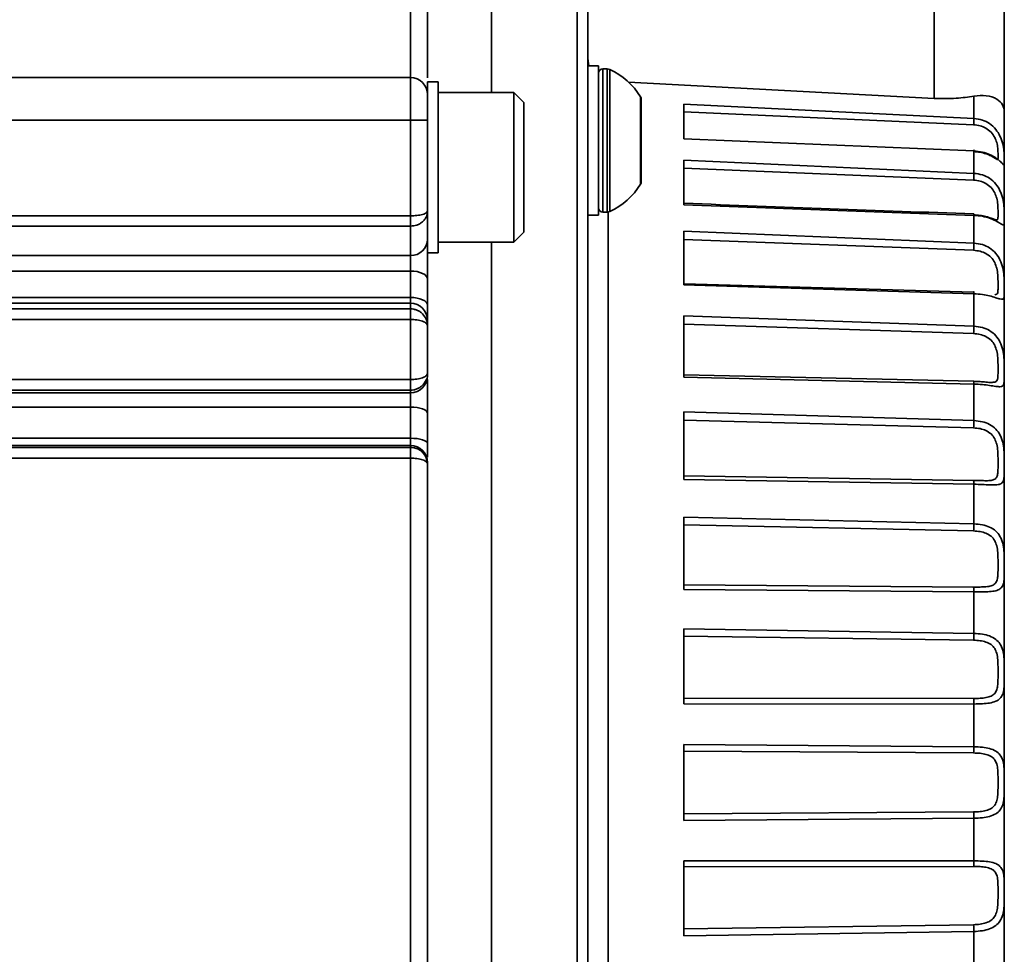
# Model space of a CAD drawing. Header units: millimetres. Extents: x 6316 to 18291, y -19059 to -9021.
# Tile 56 of 144: x 8049 to 8095, y -11971 to -11927. Entities that reach past the tile are written whole.
import ezdxf

# ---------------------------------------------------------------- set-up
doc = ezdxf.new("R2010")
doc.units = ezdxf.units.MM
doc.header["$LTSCALE"] = 10

msp = doc.modelspace()

# ---------------------------------------------------------------- linework, layer by layer
at = {"color": 7, "linetype": 'Continuous', "lineweight": 35}
for p, q in [((8092.078, -11930.704), (8092.078, -11916.226)), ((8095.361, -11931.312), (8095.361, -11916.226)), ((8071.361, -11930.426), (8071.361, -11916.774)), ((8075.369, -12010.157), (8075.369, -11916.841)), ((8067.561, -11924.831), (8067.561, -11929.726)), ((8068.361, -11925.197), (8068.361, -11929.747)), ((8075.861, -11928.839), (8075.917, -11929.174)), ((8076.361, -11929.174), (8075.861, -11929.174)), ((8076.361, -11936.174), (8076.361, -11929.174)), ((8076.764, -11929.324), (8076.561, -11929.324)), ((8076.561, -11936.024), (8076.561, -11929.324)), ((8076.764, -11936.024), (8076.764, -11929.324)), ((8076.889, -11935.997), (8076.889, -11929.352)), ((8067.561, -11929.726), (8036.361, -11929.726)), ((8067.561, -11931.726), (8067.561, -11929.726)), ((8068.861, -11929.926), (8068.361, -11929.926)), ((8068.361, -11929.926), (8068.361, -11930.526)), ((8068.861, -11937.926), (8068.861, -11929.926)), ((8077.76, -11929.949), (8092.078, -11930.704)), ((8072.394, -11930.426), (8068.861, -11930.426)), ((8072.861, -11930.893), (8072.394, -11930.426)), ((8072.394, -11937.426), (8072.394, -11930.426)), ((8072.861, -11936.96), (8072.861, -11930.893)), ((8078.331, -11934.724), (8078.331, -11930.625)), ((8080.361, -11930.98), (8093.937, -11931.645)), ((8080.361, -11932.594), (8080.361, -11930.98)), ((8093.937, -11931.645), (8093.937, -11930.593)), ((8080.361, -11931.334), (8093.925, -11931.939)), ((8067.561, -11931.726), (7927.627, -11931.726)), ((8067.561, -11936.201), (8067.561, -11931.726)), ((8068.361, -11931.726), (8067.561, -11931.726)), ((8068.361, -11935.971), (8068.361, -11931.726)), ((8093.937, -11933.163), (8080.361, -11932.594)), ((8093.937, -11934.211), (8093.937, -11933.163)), ((8080.361, -11933.589), (8093.937, -11934.211)), ((8080.361, -11935.679), (8080.361, -11933.589)), ((8080.361, -11933.964), (8093.925, -11934.53)), ((8068.361, -11936.284), (8068.361, -11935.971)), ((8076.561, -11936.024), (8076.764, -11936.024)), ((8076.809, -11936.021), (8076.809, -11989.432)), ((8093.937, -11936.177), (8080.361, -11935.679)), ((7926.463, -11936.201), (8067.561, -11936.201)), ((8067.561, -11936.684), (8067.561, -11936.201)), ((8068.361, -11936.284), (8068.361, -11937.926)), ((8075.861, -11936.174), (8076.361, -11936.174)), ((8093.937, -11937.48), (8093.937, -11936.177)), ((7926.338, -11936.684), (8067.561, -11936.684)), ((8067.561, -11938.061), (8067.561, -11936.684)), ((8072.394, -11937.426), (8072.861, -11936.96)), ((8080.361, -11936.916), (8093.937, -11937.48)), ((8080.361, -11939.43), (8080.361, -11936.916)), ((8068.861, -11937.426), (8072.394, -11937.426)), ((8071.361, -12004.026), (8071.361, -11937.426)), ((8080.361, -11937.304), (8093.925, -11937.815)), ((7925.98, -11938.061), (8067.561, -11938.061)), ((8067.561, -11938.061), (8067.561, -11938.783)), ((8068.361, -11937.926), (8068.861, -11937.926)), ((8067.561, -11938.783), (7925.792, -11938.783)), ((8067.561, -11940.021), (8067.561, -11938.783)), ((8068.361, -11939.164), (8068.361, -11940.382)), ((8080.361, -11939.43), (8080.361, -11939.38)), ((8093.925, -11939.768), (8080.361, -11939.38)), ((8093.937, -11939.845), (8080.361, -11939.43)), ((7925.47, -11940.021), (8067.561, -11940.021)), ((8067.561, -11940.021), (8067.561, -11940.294)), ((8093.937, -11941.37), (8093.937, -11939.845)), ((8067.561, -11940.556), (7925.331, -11940.556)), ((8067.561, -11940.294), (7925.399, -11940.294)), ((8067.561, -11940.294), (8067.561, -11940.556)), ((8067.561, -11941.055), (8067.561, -11940.556)), ((8067.561, -11941.055), (7925.201, -11941.055)), ((8067.561, -11943.863), (8067.561, -11941.055)), ((8068.361, -11941.092), (8068.361, -11941.337)), ((8080.361, -11940.878), (8093.937, -11941.37)), ((8080.361, -11943.755), (8080.361, -11940.878)), ((8068.361, -11941.337), (8068.361, -11943.581)), ((8080.361, -11941.269), (8093.925, -11941.713)), ((7924.471, -11943.863), (8067.561, -11943.863)), ((8067.561, -11944.362), (8067.561, -11943.863)), ((8068.3, -11943.88), (8068.307, -11943.855)), ((8068.361, -11943.581), (8068.361, -11943.686)), ((8093.925, -11943.947), (8080.361, -11943.645)), ((8093.937, -11944.076), (8080.361, -11943.755)), ((8093.937, -11945.787), (8093.937, -11944.076)), ((7924.309, -11944.485), (8067.561, -11944.485)), ((7924.341, -11944.362), (8067.561, -11944.362)), ((8067.561, -11944.362), (8067.561, -11944.485)), ((8067.561, -11944.485), (8067.561, -11945.159)), ((8067.561, -11945.159), (7924.134, -11945.159)), ((8067.561, -11946.612), (8067.561, -11945.159)), ((8068.361, -11945.439), (8068.361, -11946.869)), ((8080.361, -11945.378), (8093.937, -11945.787)), ((8080.361, -11948.546), (8080.361, -11945.378)), ((8080.361, -11945.762), (8093.925, -11946.128)), ((7923.756, -11946.612), (8067.561, -11946.612)), ((8067.561, -11946.612), (8067.561, -11946.951)), ((8067.561, -11947.042), (7923.644, -11947.042)), ((8067.561, -11946.951), (7923.668, -11946.951)), ((8067.561, -11946.951), (8067.561, -11947.042)), ((8067.561, -11947.541), (8067.561, -11947.042)), ((8067.561, -11947.541), (7923.515, -11947.541)), ((8067.561, -11977.912), (8067.561, -11947.541)), ((8068.3, -11947.524), (8068.361, -11947.823)), ((8068.361, -11947.749), (8068.361, -11947.823)), ((8068.361, -11947.823), (8068.361, -11977.63)), ((8093.925, -11948.59), (8080.361, -11948.379)), ((8093.937, -11948.766), (8080.361, -11948.546)), ((8093.937, -11950.62), (8093.937, -11948.766)), ((8080.361, -11950.306), (8093.937, -11950.62)), ((8080.361, -11953.687), (8080.361, -11950.306)), ((8080.361, -11950.673), (8093.925, -11950.953)), ((8093.925, -11953.58), (8080.361, -11953.467)), ((8093.937, -11953.8), (8080.361, -11953.687)), ((8093.937, -11955.751), (8093.937, -11953.8)), ((8080.361, -11955.539), (8093.937, -11955.751)), ((8080.361, -11959.05), (8080.361, -11955.539)), ((8080.361, -11955.881), (8093.925, -11956.067)), ((8093.925, -11958.795), (8080.361, -11958.782)), ((8093.937, -11959.054), (8080.361, -11959.05)), ((8093.937, -11961.054), (8093.937, -11959.054)), ((8080.361, -11960.949), (8093.937, -11961.054)), ((8080.361, -11964.504), (8080.361, -11960.949)), ((8080.361, -11961.258), (8093.925, -11961.345)), ((8093.925, -11964.108), (8080.361, -11964.195)), ((8093.937, -11964.399), (8080.361, -11964.504)), ((8093.937, -11966.399), (8093.937, -11964.399)), ((8080.361, -11966.403), (8093.937, -11966.399)), ((8080.361, -11969.914), (8080.361, -11966.403)), ((8080.361, -11966.671), (8093.925, -11966.658)), ((8093.925, -11969.386), (8080.361, -11969.572)), ((8093.937, -11969.702), (8080.361, -11969.914)), ((8093.937, -11971.653), (8093.937, -11969.702))]:
    msp.add_line(p, q, dxfattribs=at)
at = {"color": 7, "linetype": 'Continuous', "lineweight": 35, "flags": 128}
for points in [[(8093.937, -11933.163), (8093.937, -11933.143), (8093.936, -11933.13), (8093.935, -11933.124), (8093.933, -11933.124), (8093.932, -11933.132), (8093.93, -11933.146), (8093.928, -11933.157)], [(8068.361, -11939.164), (8068.345, -11939.089), (8068.3, -11939.018), (8068.226, -11938.952), (8068.126, -11938.894), (8068.005, -11938.847), (8067.867, -11938.812), (8067.717, -11938.79), (8067.561, -11938.783)], [(8068.361, -11940.382), (8068.345, -11940.312), (8068.3, -11940.244), (8068.226, -11940.181), (8068.126, -11940.126), (8068.005, -11940.082), (8067.867, -11940.048), (8067.717, -11940.028), (8067.561, -11940.021)], [(8093.937, -11939.845), (8093.937, -11939.813), (8093.936, -11939.787), (8093.935, -11939.767), (8093.933, -11939.754), (8093.932, -11939.747), (8093.93, -11939.747), (8093.927, -11939.754), (8093.925, -11939.768)], [(8093.937, -11944.076), (8093.937, -11944.04), (8093.936, -11944.008), (8093.935, -11943.982), (8093.933, -11943.961), (8093.932, -11943.948), (8093.93, -11943.941), (8093.927, -11943.941), (8093.925, -11943.947)], [(8068.361, -11945.439), (8068.345, -11945.384), (8068.3, -11945.331), (8068.226, -11945.283), (8068.126, -11945.241), (8068.005, -11945.206), (8067.867, -11945.18), (8067.717, -11945.164), (8067.561, -11945.159)], [(8068.361, -11946.869), (8068.345, -11946.819), (8068.3, -11946.771), (8068.226, -11946.726), (8068.126, -11946.687), (8068.005, -11946.655), (8067.867, -11946.632), (8067.717, -11946.617), (8067.561, -11946.612)]]:
    msp.add_lwpolyline(points, dxfattribs=at)
at = {"color": 7, "linetype": 'Continuous', "lineweight": 35}
for centre, radius, start, end in [((8076.561, -11929.524), 0.2, 90, 180), ((8076.764, -11929.624), 0.3, 65.3977, 90), ((8075.509, -11932.367), 3.316, 31.6817, 65.3978), ((8067.561, -11930.526), 0.8, 0, 90), ((8078.161, -11930.73), 0.2, 0, 31.6817), ((8081.991, -11931.293), 11.952, 356.9015, 358.3143), ((8084.063, -11933.989), 9.877, 356.8635, 358.7122), ((8078.161, -11934.619), 0.2, 328.3183, 0), ((8075.509, -11932.982), 3.316, 294.6022, 328.3183), ((8076.561, -11935.824), 0.2, 180, 270), ((8076.764, -11935.724), 0.3, 270, 294.6023), ((8093.753, -11936.157), 0.186, 353.899, 14.515), ((8067.574, -11937.275), 0.787, 269.0242, 358.9898), ((8085.264, -11937.329), 8.674, 356.7887, 359.0003), ((8067.561, -11941.093), 0.799, 0.0535, 90.0534), ((8086.313, -11941.268), 7.625, 356.6554, 359.2307), ((8067.561, -11943.686), 0.799, 269.9466, 359.9465), ((8087.391, -11945.722), 6.547, 356.4425, 359.4373), ((8067.561, -11947.75), 0.799, 0.0535, 90.0534), ((8093.369, -11948.717), 0.57, 355.0654, 12.9083), ((8088.527, -11950.587), 5.411, 356.1199, 359.6492), ((8092.716, -11953.758), 1.222, 358.0154, 8.374), ((8089.69, -11955.744), 4.248, 355.6375, 359.9021), ((8091.85, -11959.024), 2.088, 359.1629, 6.2786), ((8090.82, -11961.068), 3.117, 354.9021, 0.2558), ((8090.82, -11964.385), 3.117, 359.7442, 5.0979), ((8091.85, -11966.429), 2.088, 353.7214, 0.8371), ((8089.69, -11969.709), 4.248, 0.0979, 4.3625)]:
    msp.add_arc(centre, radius, start, end, dxfattribs=at)
for points, knots in [([(8075.861, -12009.657), (8075.861, -12009.599), (8075.861, -12009.481), (8075.861, -12008.516), (8075.861, -12006.927), (8075.861, -12004.638), (8075.861, -12001.67), (8075.861, -11998.078), (8075.861, -11993.935), (8075.861, -11989.333), (8075.861, -11984.407), (8075.861, -11979.279), (8075.861, -11974.066), (8075.861, -11968.791), (8075.861, -11963.437), (8075.861, -11957.984), (8075.861, -11952.444), (8075.861, -11946.929), (8075.861, -11941.562), (8075.861, -11936.492), (8075.861, -11931.831), (8075.861, -11927.677), (8075.861, -11924.118), (8075.861, -11921.206), (8075.861, -11918.897), (8075.861, -11917.866), (8075.861, -11917.357)], [0, 0, 0, 0, 0.039275, 0.079568, 0.120812, 0.163486, 0.206577, 0.25, 0.293426, 0.336517, 0.379188, 0.420435, 0.460729, 0.5, 0.539275, 0.579568, 0.620812, 0.663486, 0.706577, 0.75, 0.793426, 0.836517, 0.879188, 0.920435, 0.960728, 1, 1, 1, 1]), ([(8068.361, -11931.726), (8068.361, -11931.576), (8068.361, -11931.342), (8068.361, -11931.063), (8068.361, -11930.872), (8068.361, -11930.717), (8068.361, -11930.567), (8068.361, -11930.543), (8068.361, -11930.526)], [0, 0, 0, 0, 0.239443, 0.369864, 0.5, 0.630421, 0.760557, 1, 1, 1, 1]), ([(8078.361, -11934.619), (8078.361, -11934.593), (8078.361, -11934.552), (8078.361, -11934.31), (8078.361, -11934.059), (8078.361, -11933.749), (8078.361, -11933.296), (8078.361, -11932.674), (8078.361, -11932.052), (8078.361, -11931.599), (8078.361, -11931.29), (8078.361, -11931.039), (8078.361, -11930.797), (8078.361, -11930.756), (8078.361, -11930.73)], [0, 0, 0, 0, 0.119721, 0.184905, 0.25, 0.315183, 0.380279, 0.5, 0.619721, 0.684905, 0.75, 0.815183, 0.880279, 1, 1, 1, 1]), ([(8092.078, -11930.704), (8092.432, -11930.711), (8093.099, -11930.725), (8093.67, -11930.635), (8093.937, -11930.593)], [0, 0, 0, 0, 0.530508, 1, 1, 1, 1]), ([(8093.937, -11930.593), (8094.137, -11930.576), (8094.57, -11930.538), (8095.024, -11930.719), (8095.31, -11930.991), (8095.344, -11931.205), (8095.361, -11931.312)], [0, 0, 0, 0, 0.230713, 0.499537, 0.749064, 1, 1, 1, 1]), ([(8095.361, -11931.312), (8095.361, -11931.675), (8095.361, -11932.41), (8095.361, -11934.037), (8095.361, -11936.429), (8095.361, -11939.902), (8095.361, -11944.644), (8095.361, -11950.015), (8095.361, -11955.725), (8095.361, -11961.471), (8095.361, -11966.482), (8095.361, -11970.731), (8095.361, -11974.335), (8095.361, -11978.484), (8095.361, -11982.974), (8095.361, -11987.392), (8095.361, -11990.959), (8095.361, -11993.489), (8095.361, -11995.025), (8095.361, -11995.211), (8095.361, -11995.301)], [0, 0, 0, 0, 0.03931, 0.079635, 0.12091, 0.184917, 0.250043, 0.315168, 0.379175, 0.441057, 0.5, 0.539309, 0.579635, 0.62091, 0.684917, 0.750043, 0.815168, 0.879175, 0.941057, 1, 1, 1, 1]), ([(8093.937, -11931.645), (8094.072, -11931.662), (8094.329, -11931.696), (8094.683, -11931.878), (8094.968, -11932.136), (8095.175, -11932.469), (8095.295, -11932.822), (8095.347, -11933.166), (8095.36, -11933.462), (8095.36, -11933.684), (8095.36, -11933.813), (8095.347, -11933.84), (8095.295, -11933.78), (8095.175, -11933.649), (8094.967, -11933.482), (8094.683, -11933.325), (8094.329, -11933.202), (8094.072, -11933.176), (8093.937, -11933.163)], [0, 0, 0, 0, 0.0656476, 0.1251149, 0.1904242, 0.2503097, 0.3136849, 0.3753896, 0.4377746, 0.4998703, 0.5623498, 0.6250329, 0.6866103, 0.7498707, 0.8096783, 0.874915, 0.934365, 1, 1, 1, 1]), ([(8093.925, -11931.939), (8094.027, -11931.95), (8094.228, -11931.972), (8094.508, -11932.093), (8094.749, -11932.277), (8094.92, -11932.517), (8095.018, -11932.784), (8095.057, -11933.021), (8095.067, -11933.241), (8095.069, -11933.421), (8095.065, -11933.528), (8095.063, -11933.573), (8095.045, -11933.566), (8095.039, -11933.564)], [0, 0, 0, 0, 0.09824, 0.19342, 0.290686, 0.386443, 0.475295, 0.579663, 0.659222, 0.772559, 0.885928, 0.965503, 1, 1, 1, 1]), ([(8095.039, -11933.564), (8095.032, -11933.564), (8095.014, -11933.565), (8094.925, -11933.499), (8094.752, -11933.396), (8094.51, -11933.294), (8094.229, -11933.217), (8094.027, -11933.201), (8093.925, -11933.193)], [0, 0, 0, 0, 0.113192, 0.289998, 0.465896, 0.644518, 0.819414, 1, 1, 1, 1]), ([(8093.937, -11934.211), (8094.072, -11934.228), (8094.329, -11934.26), (8094.683, -11934.437), (8094.968, -11934.691), (8095.175, -11935.024), (8095.295, -11935.389), (8095.347, -11935.756), (8095.36, -11936.087), (8095.36, -11936.357), (8095.36, -11936.541), (8095.347, -11936.629), (8095.295, -11936.629), (8095.175, -11936.554), (8094.967, -11936.434), (8094.683, -11936.311), (8094.329, -11936.21), (8094.072, -11936.188), (8093.937, -11936.177)], [0, 0, 0, 0, 0.065647, 0.125115, 0.190424, 0.25031, 0.313685, 0.37539, 0.437775, 0.49987, 0.56235, 0.625033, 0.68661, 0.749871, 0.809678, 0.874915, 0.934365, 1, 1, 1, 1]), ([(8093.925, -11934.53), (8094.027, -11934.54), (8094.228, -11934.561), (8094.508, -11934.68), (8094.749, -11934.863), (8094.92, -11935.108), (8095.018, -11935.388), (8095.057, -11935.646), (8095.067, -11935.898), (8095.069, -11936.117), (8095.066, -11936.273), (8095.059, -11936.368), (8095.029, -11936.382), (8095.012, -11936.391)], [0, 0, 0, 0, 0.092521, 0.18216, 0.273764, 0.363946, 0.447626, 0.545918, 0.620846, 0.727586, 0.834355, 0.909297, 1, 1, 1, 1]), ([(8067.561, -11936.201), (8067.663, -11936.198), (8067.819, -11936.193), (8068.004, -11936.164), (8068.129, -11936.135), (8068.232, -11936.099), (8068.333, -11936.045), (8068.35, -11936), (8068.361, -11935.971)], [0, 0, 0, 0, 0.238113, 0.363653, 0.493528, 0.617537, 0.756116, 1, 1, 1, 1]), ([(8068.361, -11935.971), (8068.35, -11936.06), (8068.333, -11936.201), (8068.232, -11936.367), (8068.129, -11936.48), (8068.004, -11936.57), (8067.819, -11936.659), (8067.663, -11936.674), (8067.561, -11936.684)], [0, 0, 0, 0, 0.243884, 0.382433, 0.506472, 0.636338, 0.761874, 1, 1, 1, 1]), ([(8093.933, -11936.111), (8091.692, -11936.031), (8087.168, -11935.871), (8082.644, -11935.699), (8080.361, -11935.613)], [0, 0, 0, 0, 0.4952824, 1, 1, 1, 1]), ([(8095.012, -11936.391), (8094.984, -11936.387), (8094.929, -11936.38), (8094.751, -11936.31), (8094.511, -11936.235), (8094.229, -11936.173), (8094.027, -11936.16), (8093.925, -11936.153)], [0, 0, 0, 0, 0.199373, 0.397723, 0.599145, 0.796364, 1, 1, 1, 1]), ([(8068.361, -11937.741), (8068.361, -11937.844), (8068.361, -11938.055), (8068.361, -11938.433), (8068.361, -11938.819), (8068.361, -11939.051), (8068.361, -11939.164)], [0, 0, 0, 0, 0.244643, 0.5, 0.755357, 1, 1, 1, 1]), ([(8093.925, -11937.815), (8094.027, -11937.824), (8094.228, -11937.844), (8094.508, -11937.957), (8094.749, -11938.135), (8094.92, -11938.378), (8095.018, -11938.665), (8095.057, -11938.939), (8095.067, -11939.216), (8095.069, -11939.468), (8095.067, -11939.667), (8095.056, -11939.802), (8095.025, -11939.884), (8094.951, -11939.892), (8094.913, -11939.896)], [0, 0, 0, 0, 0.0848558, 0.1670688, 0.2510831, 0.3337942, 0.4105415, 0.5006901, 0.5694104, 0.6673068, 0.7652304, 0.8339639, 0.9171524, 1, 1, 1, 1]), ([(8093.937, -11937.48), (8094.072, -11937.496), (8094.329, -11937.525), (8094.683, -11937.692), (8094.968, -11937.936), (8095.175, -11938.262), (8095.295, -11938.628), (8095.347, -11939.01), (8095.36, -11939.368), (8095.36, -11939.679), (8095.36, -11939.914), (8095.347, -11940.06), (8095.295, -11940.121), (8095.175, -11940.102), (8094.967, -11940.032), (8094.683, -11939.947), (8094.329, -11939.871), (8094.072, -11939.854), (8093.937, -11939.845)], [0, 0, 0, 0, 0.065647, 0.125115, 0.190424, 0.25031, 0.313685, 0.37539, 0.437775, 0.49987, 0.56235, 0.625033, 0.68661, 0.749871, 0.809678, 0.874915, 0.934365, 1, 1, 1, 1]), ([(8067.561, -11940.556), (8067.611, -11940.559), (8067.713, -11940.564), (8067.863, -11940.609), (8068.004, -11940.681), (8068.173, -11940.812), (8068.248, -11940.949), (8068.298, -11941.039)], [0, 0, 0, 0, 0.156838, 0.318859, 0.486713, 0.660984, 1, 1, 1, 1]), ([(8068.361, -11940.382), (8068.361, -11940.479), (8068.361, -11940.673), (8068.361, -11940.891), (8068.361, -11941.047), (8068.361, -11941.077), (8068.361, -11941.092)], [0, 0, 0, 0, 0.249899, 0.499993, 0.7499, 1, 1, 1, 1]), ([(8068.361, -11941.337), (8068.349, -11941.3), (8068.325, -11941.227), (8068.17, -11941.148), (8068.005, -11941.1), (8067.863, -11941.074), (8067.713, -11941.058), (8067.611, -11941.056), (8067.561, -11941.055)], [0, 0, 0, 0, 0.256084, 0.508289, 0.637921, 0.762785, 0.883317, 1, 1, 1, 1]), ([(8068.298, -11941.039), (8068.3, -11941.043), (8068.359, -11941.129), (8068.36, -11941.235), (8068.361, -11941.337)], [0, 0, 0, 0, 0.0393916, 1, 1, 1, 1]), ([(8068.361, -11941.337), (8068.359, -11941.291), (8068.354, -11941.195), (8068.318, -11941.092), (8068.3, -11941.038)], [0, 0, 0, 0, 0.481098, 1, 1, 1, 1]), ([(8093.937, -11941.37), (8094.072, -11941.384), (8094.329, -11941.411), (8094.683, -11941.564), (8094.968, -11941.791), (8095.175, -11942.103), (8095.295, -11942.462), (8095.347, -11942.848), (8095.36, -11943.225), (8095.36, -11943.568), (8095.36, -11943.849), (8095.347, -11944.05), (8095.295, -11944.169), (8095.175, -11944.208), (8094.967, -11944.19), (8094.683, -11944.143), (8094.329, -11944.094), (8094.072, -11944.082), (8093.937, -11944.076)], [0, 0, 0, 0, 0.065647, 0.125115, 0.190424, 0.25031, 0.313685, 0.37539, 0.437775, 0.49987, 0.56235, 0.625033, 0.68661, 0.749871, 0.809678, 0.874915, 0.934365, 1, 1, 1, 1]), ([(8093.925, -11941.713), (8094.027, -11941.722), (8094.228, -11941.739), (8094.508, -11941.844), (8094.749, -11942.012), (8094.92, -11942.248), (8095.018, -11942.535), (8095.057, -11942.817), (8095.067, -11943.112), (8095.069, -11943.393), (8095.067, -11943.628), (8095.057, -11943.805), (8095.021, -11943.925), (8094.93, -11943.993), (8094.807, -11943.997), (8094.747, -11943.998)], [0, 0, 0, 0, 0.07852, 0.154595, 0.232336, 0.308872, 0.379889, 0.463307, 0.526896, 0.617483, 0.708095, 0.771697, 0.848674, 0.925845, 1, 1, 1, 1]), ([(8067.561, -11943.863), (8067.611, -11943.862), (8067.713, -11943.86), (8067.863, -11943.843), (8068.005, -11943.817), (8068.17, -11943.77), (8068.325, -11943.69), (8068.349, -11943.617), (8068.361, -11943.581)], [0, 0, 0, 0, 0.116672, 0.237201, 0.362069, 0.491711, 0.743915, 1, 1, 1, 1]), ([(8068.298, -11943.878), (8068.248, -11943.969), (8068.173, -11944.106), (8068.004, -11944.237), (8067.863, -11944.309), (8067.713, -11944.354), (8067.611, -11944.359), (8067.561, -11944.362)], [0, 0, 0, 0, 0.339016, 0.513275, 0.681124, 0.84315, 1, 1, 1, 1]), ([(8067.561, -11944.362), (8067.611, -11944.359), (8067.713, -11944.354), (8067.863, -11944.309), (8068.004, -11944.237), (8068.173, -11944.106), (8068.248, -11943.969), (8068.298, -11943.878)], [0, 0, 0, 0, 0.156838, 0.318859, 0.486713, 0.660984, 1, 1, 1, 1]), ([(8068.361, -11943.581), (8068.36, -11943.683), (8068.359, -11943.789), (8068.3, -11943.875), (8068.298, -11943.878)], [0, 0, 0, 0, 0.960608, 1, 1, 1, 1]), ([(8068.361, -11943.861), (8068.361, -11943.918), (8068.361, -11944.031), (8068.361, -11944.27), (8068.361, -11944.542), (8068.361, -11944.84), (8068.361, -11945.147), (8068.361, -11945.341), (8068.361, -11945.439)], [0, 0, 0, 0, 0.166518, 0.333332, 0.49985, 0.666664, 0.833259, 1, 1, 1, 1]), ([(8080.361, -11943.755), (8080.361, -11943.727), (8080.361, -11943.68), (8080.361, -11943.655), (8080.361, -11943.645)], [0, 0, 0, 0, 0.568745, 1, 1, 1, 1]), ([(8094.747, -11943.998), (8094.745, -11943.998), (8094.686, -11944.004), (8094.505, -11943.981), (8094.23, -11943.959), (8094.028, -11943.951), (8093.925, -11943.947)], [0, 0, 0, 0, 0.01111, 0.341828, 0.665646, 1, 1, 1, 1]), ([(8093.925, -11946.128), (8094.027, -11946.136), (8094.228, -11946.151), (8094.508, -11946.246), (8094.749, -11946.4), (8094.92, -11946.623), (8095.018, -11946.902), (8095.057, -11947.185), (8095.067, -11947.492), (8095.069, -11947.793), (8095.067, -11948.06), (8095.057, -11948.272), (8095.022, -11948.431), (8094.926, -11948.542), (8094.751, -11948.593), (8094.56, -11948.601), (8094.427, -11948.599), (8094.389, -11948.598)], [0, 0, 0, 0, 0.070605, 0.139011, 0.208915, 0.277736, 0.341594, 0.416603, 0.473782, 0.555237, 0.636715, 0.693905, 0.763123, 0.832514, 0.901549, 0.971653, 1, 1, 1, 1]), ([(8093.937, -11945.787), (8094.072, -11945.799), (8094.329, -11945.821), (8094.683, -11945.957), (8094.968, -11946.162), (8095.175, -11946.451), (8095.295, -11946.794), (8095.347, -11947.175), (8095.36, -11947.561), (8095.36, -11947.929), (8095.36, -11948.249), (8095.347, -11948.499), (8095.295, -11948.674), (8095.175, -11948.77), (8094.967, -11948.804), (8094.683, -11948.798), (8094.329, -11948.777), (8094.072, -11948.77), (8093.937, -11948.766)], [0, 0, 0, 0, 0.065647, 0.125115, 0.190424, 0.25031, 0.313685, 0.37539, 0.437775, 0.49987, 0.56235, 0.625033, 0.68661, 0.749871, 0.809678, 0.874915, 0.934365, 1, 1, 1, 1]), ([(8067.561, -11947.042), (8067.611, -11947.045), (8067.713, -11947.05), (8067.863, -11947.095), (8068.004, -11947.167), (8068.173, -11947.298), (8068.249, -11947.435), (8068.3, -11947.524)], [0, 0, 0, 0, 0.156836, 0.318855, 0.486707, 0.660977, 1, 1, 1, 1]), ([(8068.298, -11947.526), (8068.248, -11947.435), (8068.173, -11947.298), (8068.004, -11947.167), (8067.863, -11947.095), (8067.713, -11947.05), (8067.611, -11947.045), (8067.561, -11947.042)], [0, 0, 0, 0, 0.339016, 0.513275, 0.681124, 0.84315, 1, 1, 1, 1]), ([(8068.361, -11946.869), (8068.361, -11946.982), (8068.361, -11947.214), (8068.361, -11947.426), (8068.361, -11947.492), (8068.361, -11947.496)], [0, 0, 0, 0, 0.474851, 0.971264, 1, 1, 1, 1]), ([(8068.361, -11947.823), (8068.35, -11947.788), (8068.327, -11947.715), (8068.173, -11947.635), (8068.005, -11947.586), (8067.863, -11947.561), (8067.713, -11947.544), (8067.611, -11947.542), (8067.561, -11947.541)], [0, 0, 0, 0, 0.24599, 0.508279, 0.637914, 0.762781, 0.883315, 1, 1, 1, 1]), ([(8068.361, -11947.823), (8068.359, -11947.777), (8068.354, -11947.681), (8068.318, -11947.578), (8068.3, -11947.524)], [0, 0, 0, 0, 0.481098, 1, 1, 1, 1]), ([(8094.389, -11948.598), (8094.336, -11948.597), (8094.19, -11948.595), (8094.028, -11948.592), (8093.925, -11948.59)], [0, 0, 0, 0, 0.362462, 1, 1, 1, 1]), ([(8093.937, -11950.62), (8094.072, -11950.63), (8094.329, -11950.648), (8094.683, -11950.762), (8094.968, -11950.941), (8095.175, -11951.2), (8095.295, -11951.518), (8095.347, -11951.885), (8095.36, -11952.271), (8095.36, -11952.654), (8095.36, -11953.005), (8095.347, -11953.299), (8095.295, -11953.526), (8095.175, -11953.675), (8094.967, -11953.761), (8094.683, -11953.795), (8094.329, -11953.803), (8094.072, -11953.801), (8093.937, -11953.8)], [0, 0, 0, 0, 0.065647, 0.125115, 0.190424, 0.25031, 0.313685, 0.37539, 0.437775, 0.49987, 0.56235, 0.625033, 0.68661, 0.749871, 0.809678, 0.874915, 0.934365, 1, 1, 1, 1]), ([(8093.925, -11950.953), (8094.027, -11950.959), (8094.228, -11950.972), (8094.508, -11951.053), (8094.749, -11951.189), (8094.92, -11951.393), (8095.018, -11951.658), (8095.057, -11951.937), (8095.067, -11952.246), (8095.069, -11952.561), (8095.067, -11952.853), (8095.057, -11953.096), (8095.022, -11953.29), (8094.926, -11953.441), (8094.752, -11953.53), (8094.51, -11953.568), (8094.229, -11953.58), (8094.027, -11953.58), (8093.925, -11953.58)], [0, 0, 0, 0, 0.063541, 0.125103, 0.188014, 0.249949, 0.307418, 0.374923, 0.426381, 0.499687, 0.573013, 0.624482, 0.686774, 0.749223, 0.811351, 0.874442, 0.936216, 1, 1, 1, 1]), ([(8093.937, -11955.751), (8094.072, -11955.759), (8094.329, -11955.773), (8094.683, -11955.863), (8094.968, -11956.01), (8095.175, -11956.233), (8095.295, -11956.518), (8095.347, -11956.863), (8095.36, -11957.238), (8095.36, -11957.628), (8095.36, -11958.001), (8095.347, -11958.33), (8095.295, -11958.603), (8095.175, -11958.803), (8094.967, -11958.938), (8094.683, -11959.012), (8094.329, -11959.049), (8094.072, -11959.052), (8093.937, -11959.054)], [0, 0, 0, 0, 0.065647, 0.125115, 0.190424, 0.25031, 0.313685, 0.37539, 0.437775, 0.49987, 0.56235, 0.625033, 0.68661, 0.749871, 0.809678, 0.874915, 0.934365, 1, 1, 1, 1]), ([(8093.925, -11956.067), (8094.027, -11956.072), (8094.228, -11956.082), (8094.508, -11956.148), (8094.749, -11956.263), (8094.92, -11956.443), (8095.018, -11956.687), (8095.057, -11956.953), (8095.067, -11957.259), (8095.069, -11957.58), (8095.067, -11957.889), (8095.057, -11958.157), (8095.022, -11958.381), (8094.926, -11958.568), (8094.752, -11958.693), (8094.51, -11958.759), (8094.229, -11958.791), (8094.027, -11958.794), (8093.925, -11958.795)], [0, 0, 0, 0, 0.063541, 0.125103, 0.188014, 0.249949, 0.307418, 0.374923, 0.426381, 0.499687, 0.573013, 0.624482, 0.686774, 0.749223, 0.811351, 0.874442, 0.936216, 1, 1, 1, 1]), ([(8093.925, -11961.345), (8094.027, -11961.349), (8094.228, -11961.355), (8094.508, -11961.404), (8094.749, -11961.496), (8094.92, -11961.648), (8095.018, -11961.865), (8095.057, -11962.112), (8095.067, -11962.406), (8095.069, -11962.725), (8095.067, -11963.044), (8095.057, -11963.33), (8095.022, -11963.579), (8094.926, -11963.798), (8094.752, -11963.956), (8094.51, -11964.048), (8094.229, -11964.098), (8094.027, -11964.104), (8093.925, -11964.108)], [0, 0, 0, 0, 0.063541, 0.125103, 0.188014, 0.249949, 0.307418, 0.374923, 0.426381, 0.499687, 0.573013, 0.624482, 0.686774, 0.749223, 0.811351, 0.874442, 0.936216, 1, 1, 1, 1]), ([(8093.937, -11961.054), (8094.072, -11961.059), (8094.329, -11961.068), (8094.683, -11961.132), (8094.968, -11961.244), (8095.175, -11961.425), (8095.295, -11961.671), (8095.347, -11961.984), (8095.36, -11962.341), (8095.36, -11962.726), (8095.36, -11963.113), (8095.347, -11963.47), (8095.295, -11963.783), (8095.175, -11964.028), (8094.967, -11964.209), (8094.683, -11964.321), (8094.329, -11964.385), (8094.072, -11964.394), (8093.937, -11964.399)], [0, 0, 0, 0, 0.065647, 0.125115, 0.190424, 0.25031, 0.313685, 0.37539, 0.437775, 0.49987, 0.56235, 0.625033, 0.68661, 0.749871, 0.809678, 0.874915, 0.934365, 1, 1, 1, 1]), ([(8093.937, -11966.399), (8094.072, -11966.401), (8094.329, -11966.404), (8094.683, -11966.441), (8094.968, -11966.515), (8095.175, -11966.65), (8095.295, -11966.851), (8095.347, -11967.124), (8095.36, -11967.453), (8095.36, -11967.825), (8095.36, -11968.215), (8095.347, -11968.592), (8095.295, -11968.936), (8095.175, -11969.221), (8094.967, -11969.444), (8094.683, -11969.59), (8094.329, -11969.68), (8094.072, -11969.694), (8093.937, -11969.702)], [0, 0, 0, 0, 0.065648, 0.125115, 0.190424, 0.25031, 0.313685, 0.37539, 0.437775, 0.49987, 0.56235, 0.625033, 0.68661, 0.749871, 0.809678, 0.874915, 0.934365, 1, 1, 1, 1]), ([(8093.925, -11966.658), (8094.027, -11966.659), (8094.228, -11966.662), (8094.508, -11966.693), (8094.749, -11966.759), (8094.92, -11966.879), (8095.018, -11967.064), (8095.057, -11967.286), (8095.067, -11967.561), (8095.069, -11967.87), (8095.067, -11968.191), (8095.057, -11968.489), (8095.022, -11968.755), (8094.926, -11969.002), (8094.752, -11969.189), (8094.51, -11969.305), (8094.229, -11969.371), (8094.027, -11969.381), (8093.925, -11969.386)], [0, 0, 0, 0, 0.063541, 0.125103, 0.188014, 0.249949, 0.307418, 0.374923, 0.426381, 0.499687, 0.573013, 0.624482, 0.686774, 0.749223, 0.811351, 0.874442, 0.936216, 1, 1, 1, 1])]:
    msp.add_open_spline(points, degree=3, knots=knots, dxfattribs=at)
msp.add_open_spline([(8078.361, -11933.074), (8078.361, -11933.068), (8078.361, -11933.056), (8078.361, -11932.964), (8078.361, -11932.832), (8078.361, -11932.674), (8078.361, -11932.517), (8078.361, -11932.385), (8078.361, -11932.292), (8078.361, -11932.28), (8078.361, -11932.274)], degree=3, dxfattribs=at)

doc.saveas('drawing.dxf')
